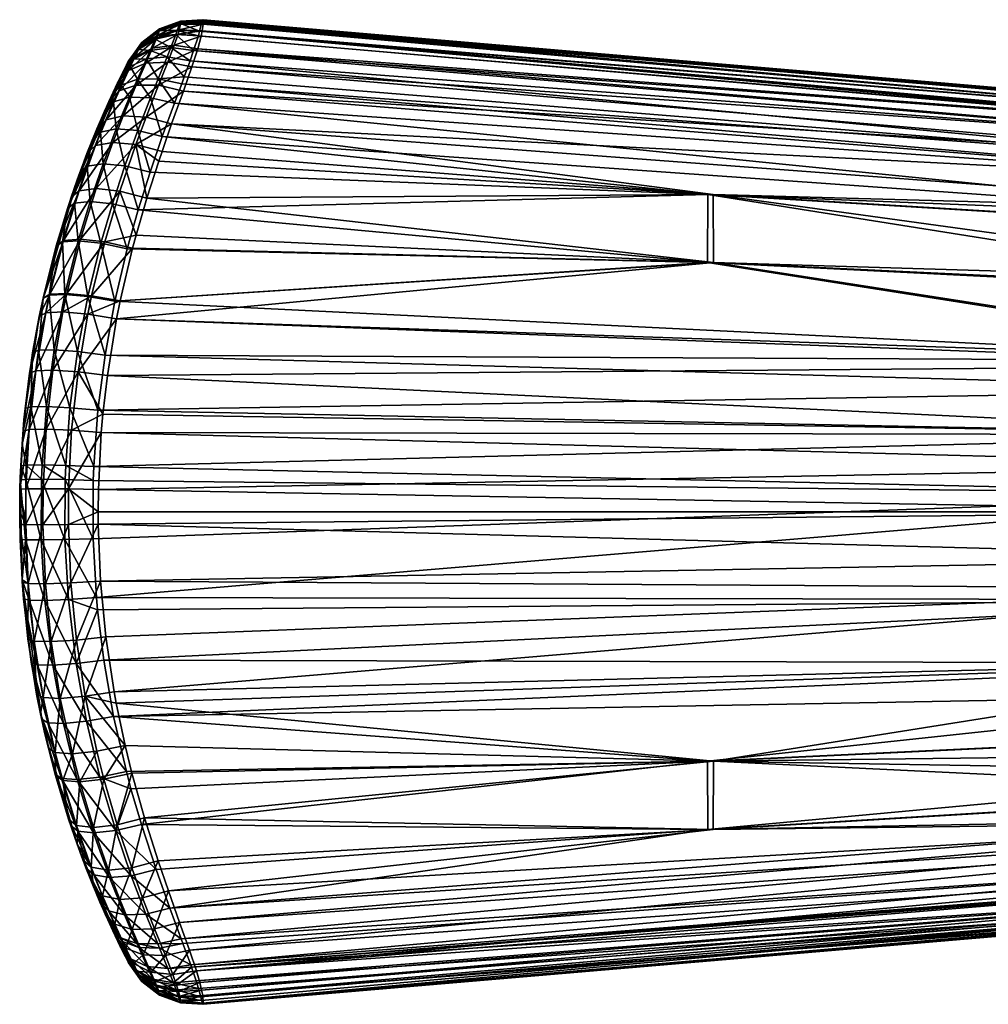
# Model space of a CAD drawing. Extents: x -40 to 134, y -24 to 24.
# Tile 1 of 256: x -40.24 to -33.37, y -3.49 to 3.49. Entities that reach past the tile are written whole.
import ezdxf

# ---------------------------------------------------------------- set-up
doc = ezdxf.new("R2010")
doc.units = 0
doc.layers.add('LAYER_01', color=7, linetype='CONTINUOUS')

msp = doc.modelspace()

# ---------------------------------------------------------------- meshes
at = {"layer": 'LAYER_01'}
mesh = msp.add_polyface(dxfattribs=at)
corners = [(-30.8362, 0, 57.8436), (-30.8366, 0.3268, 57.8333), (-39.68, 0.1586, 58.1026), (-39.6596, 0.5641, 58.0851), (-30.8372, 0.5457, 57.815), (-39.6164, 0.9674, 58.0478), (-39.6484, 0.6921, 58.0754), (-30.8399, 1.0377, 57.7388), (-39.5509, 1.3676, 57.9899), (-30.8401, 1.0705, 57.7319), (-35.3188, 1.7666, 57.7344), (-30.8539, 2.1274, 57.3362), (-39.1608, 2.7495, 57.5555), (-35.3221, 2.2493, 57.5578), (-30.8587, 2.3267, 57.199), (-39.0777, 2.9805, 57.416), (-30.863, 2.4663, 57.0776), (-39.0167, 3.1535, 57.2818), (-30.863, 2.4672, 57.0768), (-30.8675, 2.5843, 56.9482), (-38.9753, 3.2821, 57.1532), (-30.8721, 2.6772, 56.8143), (-38.9512, 3.3724, 57.0338), (-38.9435, 3.4092, 56.9713), (-30.8729, 2.6895, 56.7929), (-30.877, 2.7448, 56.6765), (-30.8825, 2.7894, 56.5177), (-30.8868, 2.8, 56.394), (-38.9375, 3.4881, 56.7018), (-38.9361, 3.4803, 56.7704), (-38.9364, 3.4627, 56.8438), (-38.9368, 3.4569, 56.8617), (-38.9455, 3.4702, 56.5305), (-38.9431, 3.4788, 56.5688), (-38.9414, 3.4839, 56.6), (-38.9402, 3.4868, 56.6264), (-38.9621, 3.4069, 56.3735), (-30.8967, 2.7448, 56.1114), (-30.9017, 2.6736, 55.9676), (-30.8923, 2.783, 56.2376), (-39.0295, 3.1977, 56.1128), (-30.9062, 2.5843, 55.8398), (-30.912, 2.428, 55.6743), (-39.0046, 3.2698, 56.1851), (-38.9713, 3.3748, 56.3197), (-35.3596, 2.2493, 55.5412), (-39.2266, 2.6598, 55.7671), (-30.9209, 2.0717, 55.4189), (-39.1405, 2.8958, 55.8909), (-30.9149, 2.3267, 55.5889), (-39.0893, 3.0336, 55.9803), (-39.0708, 3.0837, 56.0171), (-39.6818, 0, 58.1041), (-30.8366, -0.3268, 57.8333), (-39.6812, -0.0869, 58.1037), (-39.6327, 1.1118, 55.3681), (-39.5628, 1.493, 55.4255), (-30.9335, 1.0705, 55.056), (-35.3628, 1.7666, 55.3646), (-30.929, 1.5465, 55.1865), (-30.9226, 1.9799, 55.3689), (-30.8448, 1.555, 57.5986), (-30.8457, 1.634, 57.5704), (-30.851, 1.9799, 57.419), (-29.7256, 2.6093, 56.6444), (-29.7158, 2.4568, 56.9238), (-29.7068, 2.2119, 57.1818), (-29.6989, 1.8822, 57.4081), (-29.6877, 1.0176, 57.73), (-29.7646, 2.2119, 55.5257), (-29.7556, 2.4568, 55.7837), (-29.7725, 1.8822, 55.2994), (-29.7459, 2.6093, 56.0632), (-29.7357, 2.6618, 56.3538)]
mesh.append_faces([[corners[k] for k in face] for face in [(0, 1, 2, 2), (3, 2, 1, 1), (3, 1, 4, 4), (5, 6, 4, 4), (4, 7, 5, 5), (8, 5, 7, 7), (7, 9, 8, 8), (10, 8, 9, 9), (11, 12, 13, 13), (12, 11, 14, 14), (15, 14, 16, 16), (17, 15, 16, 16), (16, 18, 17, 17), (17, 18, 19, 19), (20, 19, 21, 21), (22, 20, 21, 21), (23, 22, 21, 21), (21, 24, 23, 23), (24, 25, 23, 23), (26, 27, 28, 28), (28, 29, 26, 26), (29, 30, 26, 26), (25, 26, 30, 30), (30, 31, 25, 25), (31, 23, 25, 25), (32, 33, 27, 27), (34, 35, 27, 27), (35, 28, 27, 27), (36, 37, 38, 38), (32, 39, 37, 37), (27, 39, 32, 32), (40, 41, 42, 42), (38, 41, 43, 43), (43, 44, 38, 38), (45, 46, 47, 47), (48, 49, 47, 47), (42, 49, 50, 50), (50, 51, 42, 42), (2, 52, 0, 0), (53, 0, 54, 54), (55, 56, 57, 57), (58, 59, 57, 57), (59, 58, 45, 45), (45, 60, 59, 59), (47, 60, 45, 45), (9, 61, 10, 10), (10, 61, 62, 62), (13, 10, 62, 62), (62, 63, 13, 13), (13, 63, 11, 11), (64, 25, 24, 24), (64, 24, 21, 21), (65, 19, 18, 18), (66, 14, 11, 11), (67, 63, 62, 62), (68, 9, 7, 7), (69, 49, 42, 42), (70, 41, 38, 38), (71, 60, 47, 47), (72, 37, 39, 39), (73, 27, 26, 26)]])
mesh = msp.add_polyface(dxfattribs=at)
corners = [(-39.2531, 3.0234, 57.3623), (-39.0777, 2.9805, 57.416), (-39.0167, 3.1535, 57.2818), (-39.1874, 3.1882, 57.2287), (-38.9753, 3.2821, 57.1532), (-39.1423, 3.3066, 57.1032), (-38.9512, 3.3724, 57.0338), (-39.1154, 3.3861, 56.9901), (-38.9435, 3.4092, 56.9713), (-39.1064, 3.4171, 56.9325), (-38.9368, 3.4569, 56.8617), (-39.0978, 3.4555, 56.8344), (-38.9364, 3.4627, 56.8438), (-39.0971, 3.46, 56.8188), (-38.9361, 3.4803, 56.7704), (-39.0958, 3.4732, 56.7556), (-38.9375, 3.4881, 56.7018), (-39.0964, 3.4786, 56.6976), (-38.9402, 3.4868, 56.6264), (-39.0985, 3.477, 56.6342), (-38.9414, 3.4839, 56.6), (-39.0995, 3.4746, 56.612), (-38.9431, 3.4788, 56.5688), (-39.1011, 3.4705, 56.5856), (-38.9455, 3.4702, 56.5305), (-39.1034, 3.4636, 56.5529), (-38.9621, 3.4069, 56.3735), (-39.1204, 3.4114, 56.4146), (-38.9713, 3.3748, 56.3197), (-39.13, 3.3839, 56.3654), (-39.0046, 3.2698, 56.1851), (-39.1654, 3.2904, 56.2391), (-39.0295, 3.1977, 56.1128), (-39.1919, 3.2241, 56.1694), (-39.0708, 3.0837, 56.0171), (-39.2489, 3.4171, 56.6099), (-39.2477, 3.42, 56.6294), (-39.2469, 3.4218, 56.6456), (-39.2455, 3.4232, 56.6914), (-39.2456, 3.4199, 56.7339), (-39.2476, 3.4109, 56.7817), (-39.2485, 3.4077, 56.7938), (-39.2582, 3.3788, 56.8727), (-39.5253, 1.4954, 57.9666), (-39.5509, 1.3676, 57.9899), (-35.3188, 1.7666, 57.7344), (-39.437, 1.87, 57.8828), (-39.3362, 2.2243, 57.7782), (-35.3221, 2.2493, 57.5578), (-39.4128, 1.9604, 57.8588), (-39.1608, 2.7495, 57.5555), (-39.2289, 2.5547, 57.6503), (-39.2521, 2.4861, 57.6799), (-30.8587, 2.3267, 57.199), (-30.8675, 2.5843, 56.9482), (-30.8868, 2.8, 56.394), (-30.8967, 2.7448, 56.1114), (-30.9062, 2.5843, 55.8398), (-30.9017, 2.6736, 55.9676), (-30.9209, 2.0717, 55.4189), (-39.2266, 2.6598, 55.7671), (-39.1405, 2.8958, 55.8909), (-30.9149, 2.3267, 55.5889), (-39.0893, 3.0336, 55.9803), (-30.912, 2.428, 55.6743), (-39.5628, 1.493, 55.4255), (-39.4749, 1.8646, 55.502), (-35.3628, 1.7666, 55.3646), (-39.3975, 2.1402, 55.5751), (-35.3596, 2.2493, 55.5412), (-39.3132, 2.4076, 55.6631)]
mesh.append_faces([[corners[k] for k in face] for face in [(0, 1, 2, 2), (3, 2, 4, 4), (4, 5, 3, 3), (5, 4, 6, 6), (6, 7, 5, 5), (7, 6, 8, 8), (8, 9, 7, 7), (9, 8, 10, 10), (10, 11, 9, 9), (11, 10, 12, 12), (12, 13, 11, 11), (13, 12, 14, 14), (14, 15, 13, 13), (15, 14, 16, 16), (16, 17, 15, 15), (17, 16, 18, 18), (18, 19, 17, 17), (19, 18, 20, 20), (20, 21, 19, 19), (21, 20, 22, 22), (22, 23, 21, 21), (23, 22, 24, 24), (24, 25, 23, 23), (25, 24, 26, 26), (26, 27, 25, 25), (27, 26, 28, 28), (28, 29, 27, 27), (29, 28, 30, 30), (30, 31, 29, 29), (31, 30, 32, 32), (32, 33, 31, 31), (33, 32, 34, 34), (35, 23, 25, 25), (36, 21, 23, 23), (37, 19, 21, 21), (38, 17, 19, 19), (39, 15, 17, 17), (40, 13, 15, 15), (41, 11, 13, 13), (42, 9, 11, 11), (43, 44, 45, 45), (45, 46, 43, 43), (47, 45, 48, 48), (47, 49, 45, 45), (45, 49, 46, 46), (48, 50, 51, 51), (51, 52, 48, 48), (48, 52, 47, 47), (53, 1, 50, 50), (54, 4, 2, 2), (55, 22, 20, 20), (56, 26, 24, 24), (57, 32, 30, 30), (58, 28, 26, 26), (59, 60, 61, 61), (62, 61, 63, 63), (64, 34, 32, 32), (65, 66, 67, 67), (67, 66, 68, 68), (69, 67, 68, 68), (68, 70, 69, 69), (69, 70, 60, 60)]])
mesh = msp.add_polyface(dxfattribs=at)
corners = [(-39.2521, 2.4861, 57.6799), (-39.2289, 2.5547, 57.6503), (-39.4143, 2.6045, 57.6002), (-39.1608, 2.7495, 57.5555), (-39.3419, 2.7977, 57.5035), (-39.0777, 2.9805, 57.416), (-39.2531, 3.0234, 57.3623), (-39.0167, 3.1535, 57.2818), (-39.1874, 3.1882, 57.2287), (-39.0708, 3.0837, 56.0171), (-39.2553, 3.0689, 56.0392), (-39.1919, 3.2241, 56.1694), (-39.0893, 3.0336, 55.9803), (-39.1405, 2.8958, 55.8909), (-39.3096, 2.9356, 55.95), (-39.2266, 2.6598, 55.7671), (-39.4005, 2.7035, 55.8253), (-39.3132, 2.4076, 55.6631), (-39.3965, 3.2759, 56.5212), (-39.2764, 3.3499, 56.4348), (-39.3119, 3.2695, 56.3245), (-39.3881, 3.2931, 56.5519), (-39.2669, 3.3723, 56.4759), (-39.3752, 3.3204, 56.6251), (-39.2509, 3.4122, 56.5854), (-39.3738, 3.3232, 56.6396), (-39.2489, 3.4171, 56.6099), (-39.373, 3.3249, 56.6506), (-39.2477, 3.42, 56.6294), (-39.3726, 3.3258, 56.6595), (-39.2469, 3.4218, 56.6456), (-39.372, 3.3267, 56.6839), (-39.2455, 3.4232, 56.6914), (-39.3724, 3.325, 56.7073), (-39.2456, 3.4199, 56.7339), (-39.3744, 3.3199, 56.7359), (-39.2476, 3.4109, 56.7817), (-39.3752, 3.3179, 56.7436), (-39.2485, 3.4077, 56.7938), (-39.3843, 3.2978, 56.7976), (-39.2582, 3.3788, 56.8727), (-39.3935, 3.2786, 56.834), (-39.2679, 3.3537, 56.9212), (-39.4208, 3.2223, 56.9133), (-39.2963, 3.286, 57.0203), (-39.4037, 3.0659, 56.1405), (-39.3388, 3.2099, 56.2614), (-39.1654, 3.2904, 56.2391), (-39.13, 3.3839, 56.3654), (-39.1204, 3.4114, 56.4146), (-39.1034, 3.4636, 56.5529), (-39.1011, 3.4705, 56.5856), (-39.0995, 3.4746, 56.612), (-39.0985, 3.477, 56.6342), (-39.0964, 3.4786, 56.6976), (-39.0958, 3.4732, 56.7556), (-39.0971, 3.46, 56.8188), (-39.0978, 3.4555, 56.8344), (-39.1064, 3.4171, 56.9325), (-39.1154, 3.3861, 56.9901), (-39.1423, 3.3066, 57.1032), (-39.3433, 3.1793, 57.1348), (-39.4115, 3.025, 57.2605), (-39.5036, 2.8079, 57.3959)]
mesh.append_faces([[corners[k] for k in face] for face in [(0, 1, 2, 2), (2, 1, 3, 3), (3, 4, 2, 2), (4, 3, 5, 5), (5, 6, 4, 4), (7, 8, 6, 6), (9, 10, 11, 11), (9, 12, 10, 10), (10, 12, 13, 13), (13, 14, 10, 10), (14, 13, 15, 15), (15, 16, 14, 14), (16, 15, 17, 17), (18, 19, 20, 20), (21, 22, 19, 19), (23, 24, 22, 22), (24, 23, 25, 25), (25, 26, 24, 24), (26, 25, 27, 27), (27, 28, 26, 26), (28, 27, 29, 29), (29, 30, 28, 28), (30, 29, 31, 31), (31, 32, 30, 30), (32, 31, 33, 33), (33, 34, 32, 32), (34, 33, 35, 35), (35, 36, 34, 34), (36, 35, 37, 37), (37, 38, 36, 36), (39, 40, 38, 38), (41, 42, 40, 40), (43, 44, 42, 42), (45, 10, 14, 14), (10, 45, 46, 46), (46, 11, 10, 10), (11, 46, 20, 20), (20, 47, 11, 11), (47, 20, 19, 19), (19, 48, 47, 47), (48, 19, 22, 22), (22, 49, 48, 48), (49, 22, 24, 24), (24, 50, 49, 49), (50, 24, 26, 26), (51, 26, 28, 28), (52, 28, 30, 30), (53, 30, 32, 32), (54, 32, 34, 34), (55, 34, 36, 36), (56, 36, 38, 38), (57, 38, 40, 40), (58, 40, 42, 42), (42, 59, 58, 58), (59, 42, 44, 44), (44, 60, 59, 59), (60, 44, 61, 61), (61, 8, 60, 60), (8, 61, 62, 62), (62, 6, 8, 8), (63, 4, 6, 6)]])
mesh = msp.add_polyface(dxfattribs=at)
corners = [(-39.8428, 2.3178, 56.7169), (-39.4797, 3.168, 56.7371), (-39.4726, 3.182, 56.7146), (-39.4659, 3.1952, 56.6855), (-39.4649, 3.1971, 56.6781), (-39.4647, 3.1975, 56.6756), (-39.4648, 3.1973, 56.6738), (-39.4649, 3.197, 56.6721), (-39.4654, 3.1962, 56.6687), (-39.5433, 3.0396, 56.8712), (-39.5026, 3.1225, 56.7936), (-39.6048, 2.9086, 56.966), (-39.5337, 2.9851, 57.1228), (-39.4666, 3.1278, 57.011), (-39.4208, 3.2223, 56.9133), (-39.3935, 3.2786, 56.834), (-39.3843, 3.2978, 56.7976), (-39.3752, 3.3179, 56.7436), (-39.4663, 3.1943, 56.6882), (-39.3744, 3.3199, 56.7359), (-39.3724, 3.325, 56.7073), (-39.372, 3.3267, 56.6839), (-39.3726, 3.3258, 56.6595), (-39.4647, 3.1974, 56.6747), (-39.373, 3.3249, 56.6506), (-39.3738, 3.3232, 56.6396), (-39.3752, 3.3204, 56.6251), (-39.3881, 3.2931, 56.5519), (-39.4731, 3.1812, 56.6356), (-39.3965, 3.2759, 56.5212), (-39.4793, 3.169, 56.6166), (-39.4294, 3.2091, 56.4328), (-39.5063, 3.1152, 56.5531), (-39.4551, 3.1567, 56.3793), (-39.5286, 3.0698, 56.5108), (-39.5179, 3.0249, 56.273), (-39.5855, 2.9505, 56.4219), (-39.5725, 2.9056, 56.1965), (-39.636, 2.8392, 56.3553), (-39.4593, 2.939, 56.056), (-39.4037, 3.0659, 56.1405), (-39.3388, 3.2099, 56.2614), (-39.3119, 3.2695, 56.3245), (-39.2764, 3.3499, 56.4348), (-39.2669, 3.3723, 56.4759), (-39.2485, 3.4077, 56.7938), (-39.2582, 3.3788, 56.8727), (-39.2679, 3.3537, 56.9212), (-39.2963, 3.286, 57.0203), (-39.3433, 3.1793, 57.1348), (-39.4115, 3.025, 57.2605), (-39.6249, 2.7788, 57.2467), (-39.5036, 2.8079, 57.3959), (-39.3096, 2.9356, 55.95), (-39.2531, 3.0234, 57.3623)]
mesh.append_faces([[corners[k] for k in face] for face in [(0, 1, 2, 2), (0, 3, 4, 4), (0, 4, 5, 5), (0, 6, 7, 7), (0, 7, 8, 8), (0, 9, 10, 10), (11, 12, 13, 13), (13, 9, 11, 11), (9, 13, 14, 14), (14, 10, 9, 9), (10, 14, 15, 15), (15, 1, 10, 10), (1, 15, 16, 16), (16, 2, 1, 1), (2, 16, 17, 17), (17, 18, 2, 2), (18, 17, 19, 19), (19, 3, 18, 18), (3, 19, 20, 20), (20, 4, 3, 3), (4, 20, 21, 21), (21, 5, 4, 4), (5, 21, 22, 22), (22, 23, 5, 5), (23, 22, 24, 24), (24, 6, 23, 23), (6, 24, 25, 25), (25, 7, 6, 6), (7, 25, 26, 26), (26, 8, 7, 7), (8, 26, 27, 27), (27, 28, 8, 8), (28, 27, 29, 29), (29, 30, 28, 28), (30, 29, 31, 31), (31, 32, 30, 30), (32, 31, 33, 33), (33, 34, 32, 32), (34, 33, 35, 35), (35, 36, 34, 34), (36, 35, 37, 37), (37, 38, 36, 36), (39, 37, 35, 35), (35, 40, 39, 39), (40, 35, 33, 33), (33, 41, 40, 40), (41, 33, 31, 31), (31, 42, 41, 41), (42, 31, 29, 29), (43, 29, 27, 27), (44, 27, 26, 26), (45, 17, 16, 16), (46, 16, 15, 15), (47, 15, 14, 14), (48, 14, 13, 13), (13, 49, 48, 48), (49, 13, 12, 12), (12, 50, 49, 49), (50, 12, 51, 51), (51, 52, 50, 50), (53, 39, 40, 40), (54, 50, 52, 52)]])
mesh = msp.add_polyface(dxfattribs=at)
corners = [(-39.8428, 2.3178, 56.7169), (-39.8118, 2.4044, 56.169), (-39.83, 2.3539, 56.1523), (-39.5026, 3.1225, 56.7936), (-39.4797, 3.168, 56.7371), (-39.4726, 3.182, 56.7146), (-39.4663, 3.1943, 56.6882), (-39.4659, 3.1952, 56.6855), (-39.4647, 3.1975, 56.6756), (-39.4647, 3.1974, 56.6747), (-39.4648, 3.1973, 56.6738), (-39.5855, 2.9505, 56.4219), (-39.636, 2.8392, 56.3553), (-39.7228, 2.6348, 56.2565), (-39.4793, 3.169, 56.6166), (-39.5063, 3.1152, 56.5531), (-39.5286, 3.0698, 56.5108), (-39.4654, 3.1962, 56.6687), (-39.4731, 3.1812, 56.6356), (-39.6901, 2.7141, 57.0753), (-39.6048, 2.9086, 56.966), (-39.5433, 3.0396, 56.8712), (-39.9787, 1.8864, 57.3589), (-39.8727, 2.2308, 57.2648), (-39.7606, 2.5399, 57.154), (-39.4128, 1.9604, 57.8588), (-39.3362, 2.2243, 57.7782), (-39.5281, 2.273, 57.7314), (-39.4143, 2.6045, 57.6002), (-39.2521, 2.4861, 57.6799), (-39.8169, 2.2765, 57.4551), (-39.6994, 2.5965, 57.334), (-39.6249, 2.7788, 57.2467), (-39.5337, 2.9851, 57.1228), (-39.5725, 2.9056, 56.1965), (-39.6648, 2.6902, 56.0859), (-39.7583, 2.4506, 55.9897), (-39.8992, 2.1502, 56.0919), (-39.8494, 2.1887, 55.9063), (-39.3132, 2.4076, 55.6631), (-39.492, 2.4523, 55.7195), (-39.4005, 2.7035, 55.8253), (-39.3975, 2.1402, 55.5751), (-39.5809, 2.1834, 55.6296), (-39.7384, 2.2003, 55.7451), (-39.6469, 2.4673, 55.8332), (-39.5528, 2.7141, 55.936), (-39.4593, 2.939, 56.056), (-39.5036, 2.8079, 57.3959), (-39.5786, 2.6191, 57.4898), (-39.6963, 2.2912, 57.6184), (-39.9272, 1.9229, 57.5564), (-39.8066, 1.9326, 57.7247), (-39.3096, 2.9356, 55.95), (-39.3419, 2.7977, 57.5035)]
mesh.append_faces([[corners[k] for k in face] for face in [(0, 1, 2, 2), (3, 4, 0, 0), (5, 6, 0, 0), (6, 7, 0, 0), (8, 9, 0, 0), (9, 10, 0, 0), (11, 12, 0, 0), (12, 13, 0, 0), (13, 1, 0, 0), (14, 15, 0, 0), (15, 16, 0, 0), (16, 11, 0, 0), (17, 18, 0, 0), (18, 14, 0, 0), (0, 19, 20, 20), (20, 21, 0, 0), (22, 23, 2, 2), (2, 23, 0, 0), (0, 23, 24, 24), (0, 24, 19, 19), (25, 26, 27, 27), (28, 27, 26, 26), (26, 29, 28, 28), (23, 30, 31, 31), (31, 24, 23, 23), (24, 31, 32, 32), (32, 19, 24, 24), (19, 32, 33, 33), (33, 20, 19, 19), (12, 34, 35, 35), (35, 13, 12, 12), (13, 35, 36, 36), (37, 2, 36, 36), (2, 1, 36, 36), (36, 1, 13, 13), (36, 38, 37, 37), (39, 40, 41, 41), (40, 39, 42, 42), (42, 43, 40, 40), (44, 38, 36, 36), (36, 45, 44, 44), (45, 36, 35, 35), (35, 46, 45, 45), (46, 35, 34, 34), (34, 47, 46, 46), (48, 32, 31, 31), (31, 49, 48, 48), (49, 31, 30, 30), (30, 50, 49, 49), (51, 52, 50, 50), (43, 44, 45, 45), (45, 40, 43, 43), (40, 45, 46, 46), (46, 41, 40, 40), (41, 46, 47, 47), (47, 53, 41, 41), (54, 48, 49, 49), (49, 28, 54, 54), (28, 49, 50, 50), (50, 27, 28, 28), (27, 50, 52, 52)]])
mesh = msp.add_polyface(dxfattribs=at)
corners = [(-40.0722, 1.5132, 56.6961), (-39.83, 2.3539, 56.1523), (-39.8992, 2.1502, 56.0919), (-39.9801, 1.8812, 56.0263), (-40.0724, 1.512, 55.9563), (-40.0991, 1.3861, 57.4575), (-40.1461, 1.1286, 55.9031), (-40.0719, 1.5143, 57.4359), (-39.9787, 1.8864, 57.3589), (-39.5509, 1.3676, 57.9899), (-39.7551, 1.4019, 57.9496), (-39.8242, 0.9924, 58.0095), (-39.5253, 1.4954, 57.9666), (-39.728, 1.5324, 57.9256), (-39.437, 1.87, 57.8828), (-39.6348, 1.9141, 57.8391), (-39.4128, 1.9604, 57.8588), (-39.5281, 2.273, 57.7314), (-40.1684, 0.9824, 57.5115), (-40.1235, 1.0005, 57.7188), (-40.0518, 1.4119, 57.6615), (-40.0237, 1.5427, 57.6385), (-39.9272, 1.9229, 57.5564), (-39.8169, 2.2765, 57.4551), (-39.8727, 2.2308, 57.2648), (-39.8494, 2.1887, 55.9063), (-39.9333, 1.9133, 55.8359), (-40.0285, 1.5367, 55.7614), (-40.1044, 1.1466, 55.7051), (-39.5809, 2.1834, 55.6296), (-39.3975, 2.1402, 55.5751), (-39.4749, 1.8646, 55.502), (-39.6623, 1.9043, 55.5548), (-39.5628, 1.493, 55.4255), (-39.7547, 1.5265, 55.4762), (-39.6327, 1.1118, 55.3681), (-39.8282, 1.1376, 55.4172), (-39.9932, 1.1498, 55.5351), (-39.9175, 1.5418, 55.5936), (-39.8223, 1.9213, 55.6713), (-39.7384, 2.2003, 55.7451), (-39.6963, 2.2912, 57.6184), (-39.8066, 1.9326, 57.7247), (-40.0237, 1.5427, 57.6385), (-39.903, 1.549, 57.8104), (-40.0518, 1.4119, 57.6615), (-39.931, 1.4174, 57.8343), (-40.1235, 1.0005, 57.7188), (-40.0025, 1.004, 57.8938), (-39.931, 1.4174, 57.8343), (-40.0025, 1.004, 57.8938)]
mesh.append_faces([[corners[k] for k in face] for face in [(0, 1, 2, 2), (0, 2, 3, 3), (3, 4, 0, 0), (0, 4, 5, 5), (5, 4, 6, 6), (5, 7, 0, 0), (0, 7, 8, 8), (1, 0, 8, 8), (9, 10, 11, 11), (10, 9, 12, 12), (12, 13, 10, 10), (13, 12, 14, 14), (14, 15, 13, 13), (15, 14, 16, 16), (17, 15, 16, 16), (18, 19, 20, 20), (20, 5, 18, 18), (5, 20, 21, 21), (21, 7, 5, 5), (7, 21, 22, 22), (22, 8, 7, 7), (8, 22, 23, 23), (23, 24, 8, 8), (2, 25, 26, 26), (26, 3, 2, 2), (3, 26, 27, 27), (27, 4, 3, 3), (4, 27, 28, 28), (28, 6, 4, 4), (29, 30, 31, 31), (31, 32, 29, 29), (32, 31, 33, 33), (33, 34, 32, 32), (34, 33, 35, 35), (35, 36, 34, 34), (37, 28, 27, 27), (27, 38, 37, 37), (38, 27, 26, 26), (26, 39, 38, 38), (39, 26, 25, 25), (25, 40, 39, 39), (41, 23, 22, 22), (42, 22, 43, 43), (43, 44, 42, 42), (44, 43, 45, 45), (45, 46, 44, 44), (46, 45, 47, 47), (47, 48, 46, 46), (36, 37, 38, 38), (38, 34, 36, 36), (34, 38, 39, 39), (39, 32, 34, 34), (32, 39, 40, 40), (40, 29, 32, 32), (42, 15, 17, 17), (15, 42, 44, 44), (44, 13, 15, 15), (13, 44, 49, 49), (49, 10, 13, 13), (10, 49, 50, 50), (50, 11, 10, 10)]])
mesh = msp.add_polyface(dxfattribs=at)
corners = [(-39.4473, -2.578, 55.7693), (-39.2708, -2.5334, 55.712), (-39.1731, -2.8077, 55.841), (-39.344, -2.8494, 55.8999), (-39.0928, -3.0243, 55.9737), (-39.259, -3.0599, 56.0327), (-39.0806, -3.0572, 55.9973), (-39.246, -3.0915, 56.0561), (-39.0251, -3.2101, 56.1244), (-39.1872, -3.2356, 56.1807), (-39.0195, -3.2262, 56.1401), (-39.1474, -3.3369, 56.2963), (-39.1529, -3.2779, 57.137), (-38.9849, -3.2504, 57.1882), (-39.033, -3.1062, 57.322), (-39.2051, -3.1436, 57.2684), (-39.1039, -2.9079, 57.4638), (-39.2811, -2.953, 57.4105), (-39.1837, -2.685, 57.5889), (-39.3663, -2.7339, 57.5374), (-39.2567, -2.4722, 57.6857), (-39.404, -3.2567, 56.868), (-39.2789, -3.3268, 56.9647), (-39.3074, -3.2606, 57.0508), (-39.4505, -3.166, 56.3881), (-39.3341, -3.2204, 56.2717), (-39.2937, -3.3101, 56.3751), (-39.3617, -3.138, 57.1719), (-39.3942, -3.0871, 56.1564), (-39.4074, -3.0574, 56.1344), (-39.4946, -2.8559, 56.008), (-35.3221, -2.2493, 57.5578), (-39.4814, -1.8399, 55.4963), (-39.5717, -1.4504, 55.4181), (-35.3628, -1.7666, 55.3646), (-30.8372, 0.5457, 57.815), (-39.6484, 0.6921, 58.0754), (-39.6596, 0.5641, 58.0851), (-30.9374, 0.1268, 54.9459), (-39.7169, -0.1909, 55.3016), (-39.716, 0.2238, 55.3023), (-39.7123, 0.3215, 55.3052), (-30.9364, 0.5457, 54.9729), (-39.683, 0.7213, 55.3281), (-30.9349, 0.8656, 55.0167), (-39.6327, 1.1118, 55.3681), (-30.9335, 1.0705, 55.056), (-39.6938, -0.6052, 55.3196), (-30.9362, -0.6218, 54.9815), (-39.6859, -0.6926, 55.3259), (-39.6422, -1.0495, 55.3605), (-30.9335, -1.0705, 55.056), (-35.3596, -2.2493, 55.5412), (-39.3752, -2.2139, 55.5974), (-39.4488, -1.9618, 55.526), (-30.9162, -2.2777, 55.5519), (-30.9107, -2.4672, 55.7111), (-30.8966, -2.7462, 56.1151), (-38.9706, -3.3771, 56.3233), (-38.9877, -3.3213, 56.2454), (-30.9015, -2.6772, 55.9736), (-30.8721, -2.6772, 56.8143), (-38.9604, -3.3352, 57.0873), (-38.9479, -3.3875, 57.0096), (-30.8647, -2.5141, 57.029), (-30.8587, -2.3267, 57.199), (-30.8555, -2.1968, 57.2922), (-39.3531, -2.1684, 57.7967), (-35.3188, -1.7666, 57.7344), (-39.4422, -1.8501, 57.8879), (-39.5535, -1.3543, 57.9922), (-39.49, -1.6553, 57.9338), (-30.8362, 0, 57.8436), (-39.6818, 0, 58.1041), (-39.6812, -0.0869, 58.1037), (-30.8372, -0.5457, 57.815), (-39.627, -0.8853, 58.0571), (-39.5683, -1.2739, 58.0055), (-35.3628, 1.7666, 55.3646), (-39.5628, 1.493, 55.4255)]
mesh.append_faces([[corners[k] for k in face] for face in [(0, 1, 2, 2), (3, 2, 4, 4), (4, 5, 3, 3), (5, 4, 6, 6), (6, 7, 5, 5), (7, 6, 8, 8), (8, 9, 7, 7), (9, 8, 10, 10), (11, 9, 10, 10), (12, 13, 14, 14), (14, 15, 12, 12), (15, 14, 16, 16), (16, 17, 15, 15), (17, 16, 18, 18), (18, 19, 17, 17), (19, 18, 20, 20), (21, 22, 23, 23), (24, 25, 26, 26), (27, 15, 17, 17), (15, 27, 23, 23), (23, 12, 15, 15), (11, 26, 25, 25), (9, 25, 28, 28), (28, 7, 9, 9), (29, 5, 7, 7), (30, 3, 5, 5), (31, 20, 18, 18), (32, 33, 34, 34), (35, 36, 37, 37), (38, 39, 40, 40), (40, 41, 38, 38), (42, 38, 41, 41), (41, 43, 42, 42), (44, 42, 43, 43), (44, 43, 45, 45), (46, 44, 45, 45), (47, 39, 38, 38), (48, 49, 47, 47), (50, 49, 48, 48), (51, 33, 50, 50), (2, 1, 52, 52), (52, 1, 53, 53), (53, 34, 52, 52), (53, 54, 34, 34), (34, 54, 32, 32), (55, 4, 2, 2), (56, 6, 4, 4), (57, 58, 59, 59), (60, 59, 10, 10), (61, 62, 63, 63), (13, 64, 14, 14), (65, 16, 14, 14), (66, 18, 16, 16), (67, 20, 31, 31), (31, 68, 67, 67), (68, 69, 67, 67), (68, 70, 71, 71), (71, 69, 68, 68), (72, 73, 74, 74), (75, 76, 77, 77), (78, 46, 79, 79)]])
mesh = msp.add_polyface(dxfattribs=at)
corners = [(-40.2377, 0, 57.5644), (-40.2358, 0.1611, 57.5629), (-40.2334, 0.2439, 56.7037), (-40.2141, 0.5732, 57.5465), (-40.1684, 0.9824, 57.5115), (-40.0991, 1.3861, 57.4575), (-40.2071, 0.6531, 56.7062), (-40.2212, 0.4797, 55.8506), (-40.23, 0.3267, 55.8444), (-40.234, 0.2274, 55.8417), (-40.235, -0.194, 55.841), (-40.1461, 1.1286, 55.9031), (-40.1992, 0.733, 55.8658), (-39.8698, 0.5789, 58.048), (-39.6596, 0.5641, 58.0851), (-39.6484, 0.6921, 58.0754), (-39.8242, 0.9924, 58.0095), (-39.6164, 0.9674, 58.0478), (-39.5509, 1.3676, 57.9899), (-40.1944, -0.0899, 57.7742), (-40.1931, 0.1641, 57.7732), (-40.1707, 0.5838, 57.7557), (-40.1235, 1.0005, 57.7188), (-40.1044, 1.1466, 55.7051), (-40.159, 0.7446, 55.6657), (-40.1948, 0.2311, 55.6402), (-40.1908, 0.332, 55.6431), (-39.8282, 1.1376, 55.4172), (-39.6327, 1.1118, 55.3681), (-39.683, 0.7213, 55.3281), (-39.8811, 0.7383, 55.3761), (-39.7123, 0.3215, 55.3052), (-39.9117, 0.3292, 55.3525), (-39.716, 0.2238, 55.3023), (-39.9157, 0.2291, 55.3495), (-40.0833, 0.2317, 55.4679), (-40.0793, 0.3329, 55.4709), (-40.0477, 0.7465, 55.4943), (-39.9932, 1.1498, 55.5351), (-40.0025, 1.004, 57.8938), (-40.1235, 1.0005, 57.7188), (-40.1707, 0.5838, 57.7557), (-40.0496, 0.5858, 57.9322), (-40.1931, 0.1641, 57.7732), (-40.0719, 0.1647, 57.9502), (-40.1944, -0.0899, 57.7742), (-39.6818, 0, 58.1041), (-39.68, 0.1586, 58.1026), (-39.8914, 0.1627, 58.0661), (-40.0733, -0.0902, 57.9513), (-39.8927, -0.0892, 58.0672), (-39.8914, 0.1627, 58.0661), (-40.0025, 1.004, 57.8938), (-40.0496, 0.5858, 57.9322), (-40.0719, 0.1647, 57.9502), (-40.0733, -0.0902, 57.9513)]
mesh.append_faces([[corners[k] for k in face] for face in [(0, 1, 2, 2), (2, 1, 3, 3), (4, 5, 6, 6), (6, 3, 4, 4), (7, 3, 6, 6), (3, 7, 8, 8), (8, 2, 3, 3), (2, 8, 9, 9), (2, 9, 10, 10), (6, 5, 11, 11), (11, 12, 6, 6), (6, 12, 7, 7), (13, 14, 15, 15), (16, 13, 15, 15), (15, 17, 16, 16), (16, 17, 18, 18), (19, 20, 1, 1), (1, 20, 21, 21), (21, 3, 1, 1), (3, 21, 22, 22), (22, 4, 3, 3), (11, 23, 24, 24), (25, 9, 8, 8), (8, 26, 25, 25), (26, 8, 7, 7), (24, 26, 7, 7), (7, 12, 24, 24), (24, 12, 11, 11), (27, 28, 29, 29), (29, 30, 27, 27), (30, 29, 31, 31), (31, 32, 30, 30), (32, 31, 33, 33), (33, 34, 32, 32), (35, 25, 26, 26), (26, 36, 35, 35), (36, 26, 24, 24), (24, 37, 36, 36), (37, 24, 23, 23), (23, 38, 37, 37), (39, 40, 41, 41), (41, 42, 39, 39), (42, 41, 43, 43), (43, 44, 42, 42), (44, 43, 45, 45), (46, 47, 48, 48), (48, 47, 14, 14), (49, 50, 51, 51), (34, 35, 36, 36), (36, 32, 34, 34), (32, 36, 37, 37), (37, 30, 32, 32), (30, 37, 38, 38), (38, 27, 30, 30), (16, 52, 53, 53), (53, 13, 16, 16), (13, 53, 54, 54), (14, 13, 48, 48), (54, 51, 13, 13), (51, 54, 49, 49), (45, 55, 44, 44)]])
mesh = msp.add_polyface(dxfattribs=at)
corners = [(-40.235, -0.194, 55.841), (-40.2212, -0.4799, 55.8506), (-40.2334, 0.2439, 56.7037), (-40.2377, 0, 57.5644), (-40.2206, -0.4887, 56.7007), (-40.2106, -0.6151, 55.8579), (-40.1797, -0.8992, 57.5202), (-40.0817, -1.4693, 55.9495), (-40.1561, -1.0655, 55.896), (-40.2199, -0.4976, 57.5509), (-40.2212, -0.4798, 57.5518), (-40.2371, -0.0883, 57.5639), (-40.1944, -0.0899, 57.7742), (-40.2358, 0.1611, 57.5629), (-40.234, 0.2274, 55.8417), (-40.1948, 0.2311, 55.6402), (-40.1959, -0.1971, 55.6395), (-39.9157, 0.2291, 55.3495), (-39.716, 0.2238, 55.3023), (-39.7169, -0.1909, 55.3016), (-39.9167, -0.1955, 55.3488), (-39.6938, -0.6052, 55.3196), (-39.8924, -0.6196, 55.3674), (-39.6859, -0.6926, 55.3259), (-39.8382, -1.0739, 55.4094), (-39.6422, -1.0495, 55.3605), (-40.1147, -1.0825, 55.6976), (-40.1708, -0.6249, 55.6574), (-40.1767, -0.5068, 57.7604), (-40.0556, -0.5086, 57.937), (-40.0733, -0.0902, 57.9513), (-40.1351, -0.9158, 57.7279), (-40.0141, -0.9189, 57.9033), (-40.0035, -1.0855, 55.5273), (-40.0594, -0.6264, 55.4856), (-40.0844, -0.1976, 55.4671), (-40.0833, 0.2317, 55.4679), (-40.1767, -0.5068, 57.7604), (-40.1174, -1.2919, 57.472), (-40.0708, -1.3158, 57.6768), (-39.7734, -1.3061, 57.9657), (-39.5683, -1.2739, 58.0055), (-39.627, -0.8853, 58.0571), (-39.8355, -0.9082, 58.019), (-39.6651, -0.4897, 58.0898), (-39.8756, -0.5025, 58.0529), (-39.6812, -0.0869, 58.1037), (-39.8927, -0.0892, 58.0672), (-39.6818, 0, 58.1041), (-39.8914, 0.1627, 58.0661), (-39.8927, -0.0892, 58.0672), (-40.0733, -0.0902, 57.9513), (-40.0556, -0.5086, 57.937), (-39.8756, -0.5025, 58.0529), (-40.0141, -0.9189, 57.9033), (-39.8355, -0.9082, 58.019), (-40.1944, -0.0899, 57.7742)]
mesh.append_faces([[corners[k] for k in face] for face in [(0, 1, 2, 2), (2, 1, 3, 3), (4, 1, 5, 5), (6, 4, 7, 7), (8, 7, 4, 4), (4, 5, 8, 8), (6, 9, 4, 4), (4, 9, 10, 10), (10, 1, 4, 4), (1, 10, 11, 11), (11, 3, 1, 1), (3, 11, 12, 12), (13, 3, 12, 12), (14, 15, 16, 16), (17, 18, 19, 19), (19, 20, 17, 17), (20, 19, 21, 21), (21, 22, 20, 20), (22, 21, 23, 23), (24, 22, 23, 23), (23, 25, 24, 24), (26, 8, 5, 5), (5, 27, 26, 26), (27, 5, 1, 1), (16, 27, 1, 1), (1, 0, 16, 16), (16, 0, 14, 14), (28, 29, 30, 30), (29, 28, 31, 31), (31, 32, 29, 29), (33, 26, 27, 27), (27, 34, 33, 33), (34, 27, 16, 16), (16, 35, 34, 34), (35, 16, 15, 15), (15, 36, 35, 35), (10, 9, 37, 37), (37, 9, 6, 6), (6, 31, 37, 37), (31, 6, 38, 38), (38, 39, 31, 31), (40, 41, 42, 42), (42, 43, 40, 40), (43, 42, 44, 44), (44, 45, 43, 43), (45, 44, 46, 46), (46, 47, 45, 45), (47, 46, 48, 48), (49, 47, 48, 48), (50, 51, 52, 52), (52, 53, 50, 50), (53, 52, 54, 54), (54, 55, 53, 53), (24, 33, 34, 34), (34, 22, 24, 24), (22, 34, 35, 35), (35, 20, 22, 22), (20, 35, 36, 36), (36, 17, 20, 20), (30, 56, 28, 28), (37, 12, 11, 11), (11, 10, 37, 37)]])
mesh = msp.add_polyface(dxfattribs=at)
corners = [(-35.3188, -1.7666, 57.7344), (-30.8448, -1.555, 57.5986), (-30.84, -1.0551, 57.7352), (-39.6938, -0.6052, 55.3196), (-30.9374, 0.1268, 54.9459), (-30.9362, -0.6218, 54.9815), (-39.6422, -1.0495, 55.3605), (-30.9335, -1.0705, 55.056), (-39.5717, -1.4504, 55.4181), (-30.9317, -1.2914, 55.1092), (-35.3628, -1.7666, 55.3646), (-30.9189, -2.164, 55.4745), (-39.1731, -2.8077, 55.841), (-35.3596, -2.2493, 55.5412), (-30.9162, -2.2777, 55.5519), (-39.0928, -3.0243, 55.9737), (-30.9107, -2.4672, 55.7111), (-39.0251, -3.2101, 56.1244), (-39.0806, -3.0572, 55.9973), (-30.9067, -2.573, 55.8258), (-39.0195, -3.2262, 56.1401), (-38.9545, -3.4356, 56.4316), (-38.9706, -3.3771, 56.3233), (-30.8966, -2.7462, 56.1151), (-38.9877, -3.3213, 56.2454), (-30.9015, -2.6772, 55.9736), (-30.906, -2.588, 55.8444), (-38.9404, -3.4273, 56.935), (-38.9361, -3.4795, 56.7749), (-30.8842, -2.7962, 56.4679), (-38.938, -3.4887, 56.6849), (-30.8868, -2.8, 56.394), (-30.8918, -2.786, 56.252), (-38.9403, -3.4867, 56.6254), (-38.9428, -3.4799, 56.5747), (-38.948, -3.4608, 56.4981), (-30.8819, -2.786, 56.536), (-30.8749, -2.7198, 56.7342), (-38.9479, -3.3875, 57.0096), (-30.8721, -2.6772, 56.8143), (-38.9849, -3.2504, 57.1882), (-38.9604, -3.3352, 57.0873), (-30.8675, -2.5843, 56.9482), (-30.8647, -2.5141, 57.029), (-39.033, -3.1062, 57.322), (-30.8587, -2.3267, 57.199), (-39.1039, -2.9079, 57.4638), (-30.8555, -2.1968, 57.2922), (-30.8372, -0.5457, 57.815), (-39.5683, -1.2739, 58.0055), (-39.5535, -1.3543, 57.9922), (-39.6812, -0.0869, 58.1037), (-39.6651, -0.4897, 58.0898), (-30.8366, -0.3268, 57.8333), (-39.627, -0.8853, 58.0571), (-30.9289, -1.555, 55.1894), (-30.925, -1.8388, 55.3009), (-30.9226, -1.9799, 55.3689), (-35.3221, -2.2493, 57.5578), (-39.1837, -2.685, 57.5889), (-30.851, -1.9799, 57.419), (-30.8468, -1.7122, 57.5405), (-29.6925, -1.4782, 57.5928), (-29.6989, -1.8822, 57.4081), (-29.7068, -2.2119, 57.1818), (-29.7158, -2.4568, 56.9238), (-29.7306, -2.6485, 56.4998), (-29.7357, -2.6618, 56.3538), (-29.7556, -2.4568, 55.7837), (-29.7459, -2.6093, 56.0632), (-29.7646, -2.2119, 55.5257), (-29.7725, -1.8822, 55.2994), (-29.779, -1.4782, 55.1147), (-29.7868, -0.5188, 54.8921), (-29.7878, 0, 54.8627)]
mesh.append_faces([[corners[k] for k in face] for face in [(0, 1, 2, 2), (3, 4, 5, 5), (6, 5, 7, 7), (8, 7, 9, 9), (10, 8, 9, 9), (11, 12, 13, 13), (12, 11, 14, 14), (15, 14, 16, 16), (17, 18, 16, 16), (17, 16, 19, 19), (20, 17, 19, 19), (21, 22, 23, 23), (24, 25, 23, 23), (20, 26, 25, 25), (19, 26, 20, 20), (27, 28, 29, 29), (30, 31, 29, 29), (32, 31, 33, 33), (33, 34, 32, 32), (23, 32, 34, 34), (34, 35, 23, 23), (35, 21, 23, 23), (29, 36, 27, 27), (36, 37, 27, 27), (38, 27, 37, 37), (37, 39, 38, 38), (40, 41, 39, 39), (39, 42, 40, 40), (42, 43, 40, 40), (44, 43, 45, 45), (46, 45, 47, 47), (2, 48, 49, 49), (49, 50, 2, 2), (2, 50, 0, 0), (51, 52, 53, 53), (48, 53, 52, 52), (52, 54, 48, 48), (9, 55, 10, 10), (10, 55, 56, 56), (13, 10, 56, 56), (56, 57, 13, 13), (13, 57, 11, 11), (58, 59, 47, 47), (47, 60, 58, 58), (0, 58, 60, 60), (60, 61, 0, 0), (61, 1, 0, 0), (62, 1, 61, 61), (63, 60, 47, 47), (64, 45, 43, 43), (65, 42, 39, 39), (66, 36, 29, 29), (67, 31, 32, 32), (68, 19, 16, 16), (69, 23, 25, 25), (68, 26, 19, 19), (70, 14, 11, 11), (71, 57, 56, 56), (72, 55, 9, 9), (7, 5, 73, 73), (74, 73, 5, 5)]])
mesh = msp.add_polyface(dxfattribs=at)
corners = [(-40.0817, -1.4693, 55.9495), (-40.1174, -1.2919, 57.472), (-40.1797, -0.8992, 57.5202), (-40.0589, -1.5717, 56.6775), (-39.9869, -1.8569, 56.0211), (-39.876, -2.221, 56.1117), (-39.8298, -2.3546, 56.1525), (-40.0899, -1.4306, 57.4503), (-40.0346, -1.6738, 57.4056), (-39.8905, -2.1771, 57.2812), (-39.9841, -1.8668, 57.3636), (-39.8382, -1.0739, 55.4094), (-39.6422, -1.0495, 55.3605), (-39.5717, -1.4504, 55.4181), (-39.764, -1.4831, 55.4686), (-39.4814, -1.8399, 55.4963), (-39.6691, -1.8793, 55.5488), (-39.4488, -1.9618, 55.526), (-39.5573, -2.2577, 55.6525), (-39.9402, -1.8885, 55.8303), (-39.8252, -2.2615, 55.9276), (-40.0381, -1.4932, 55.7542), (-40.1561, -1.0655, 55.896), (-40.1147, -1.0825, 55.6976), (-39.5461, -2.2165, 57.7504), (-39.3531, -2.1684, 57.7967), (-39.4422, -1.8501, 57.8879), (-39.6402, -1.8939, 57.8444), (-39.49, -1.6553, 57.9338), (-39.8354, -2.2212, 57.4728), (-39.9328, -1.9029, 57.5613), (-39.9851, -1.7055, 57.6062), (-39.5535, -1.3543, 57.9922), (-39.7734, -1.3061, 57.9657), (-39.6907, -1.6955, 57.8917), (-40.0141, -0.9189, 57.9033), (-40.1351, -0.9158, 57.7279), (-40.0708, -1.3158, 57.6768), (-39.95, -1.3208, 57.8503), (-39.8645, -1.7131, 57.7768), (-39.8122, -1.9124, 57.7299), (-39.7149, -2.235, 57.637), (-39.8293, -1.8963, 55.6655), (-39.9271, -1.498, 55.5861), (-40.0035, -1.0855, 55.5273), (-39.5683, -1.2739, 58.0055), (-39.8355, -0.9082, 58.019), (-40.0141, -0.9189, 57.9033), (-39.7734, -1.3061, 57.9657)]
mesh.append_faces([[corners[k] for k in face] for face in [(0, 1, 2, 2), (3, 0, 4, 4), (4, 5, 3, 3), (5, 6, 3, 3), (0, 7, 1, 1), (7, 0, 3, 3), (3, 8, 7, 7), (3, 6, 9, 9), (9, 10, 3, 3), (10, 8, 3, 3), (11, 12, 13, 13), (13, 14, 11, 11), (14, 13, 15, 15), (15, 16, 14, 14), (16, 15, 17, 17), (18, 16, 17, 17), (4, 19, 20, 20), (19, 4, 0, 0), (0, 21, 19, 19), (21, 0, 22, 22), (22, 23, 21, 21), (20, 5, 4, 4), (24, 25, 26, 26), (26, 27, 24, 24), (27, 26, 28, 28), (9, 29, 30, 30), (30, 10, 9, 9), (10, 30, 31, 31), (28, 32, 33, 33), (33, 34, 28, 28), (28, 34, 27, 27), (35, 36, 37, 37), (37, 38, 35, 35), (38, 37, 31, 31), (31, 39, 38, 38), (39, 31, 30, 30), (30, 40, 39, 39), (40, 30, 29, 29), (29, 41, 40, 40), (42, 19, 21, 21), (21, 43, 42, 42), (43, 21, 23, 23), (23, 44, 43, 43), (37, 1, 7, 7), (31, 37, 7, 7), (7, 8, 31, 31), (31, 8, 10, 10), (32, 45, 33, 33), (46, 47, 38, 38), (38, 48, 46, 46), (33, 38, 39, 39), (39, 34, 33, 33), (34, 39, 40, 40), (40, 27, 34, 34), (27, 40, 41, 41), (41, 24, 27, 27), (42, 16, 18, 18), (16, 42, 43, 43), (43, 14, 16, 16), (14, 43, 44, 44), (44, 11, 14, 14)]])
mesh = msp.add_polyface(dxfattribs=at)
corners = [(-39.6315, -2.8493, 57.0024), (-39.7137, -2.6572, 57.1026), (-39.8099, -2.4095, 56.6683), (-39.4687, -3.1897, 56.6517), (-39.466, -3.1949, 56.6645), (-39.4649, -3.1971, 56.6725), (-39.4647, -3.1974, 56.6747), (-39.4649, -3.1971, 56.6783), (-39.4698, -3.1875, 56.7041), (-39.4766, -3.1742, 56.7278), (-39.512, -3.1037, 56.8132), (-39.5596, -3.0055, 56.8983), (-39.8298, -2.3546, 56.1525), (-39.7681, -2.5206, 56.2106), (-39.6686, -2.7646, 56.3163), (-39.5888, -2.9432, 56.4171), (-39.577, -2.9687, 56.434), (-39.5246, -3.078, 56.5179), (-39.492, -3.1438, 56.5842), (-39.7896, -2.4642, 57.1841), (-39.8298, -2.3545, 57.2241), (-39.8905, -2.1771, 57.2812), (-39.8252, -2.2615, 55.9276), (-39.876, -2.221, 56.1117), (-39.4488, -1.9618, 55.526), (-39.3752, -2.2139, 55.5974), (-39.5573, -2.2577, 55.6525), (-39.2708, -2.5334, 55.712), (-39.4473, -2.578, 55.7693), (-39.1731, -2.8077, 55.841), (-39.344, -2.8494, 55.8999), (-39.7124, -2.5712, 56.0352), (-39.6073, -2.8265, 56.1525), (-39.5216, -3.017, 56.2675), (-39.5625, -2.9217, 57.1645), (-39.6499, -2.719, 57.2772), (-39.7299, -2.5178, 57.3671), (-39.2567, -2.4722, 57.6857), (-39.4439, -2.5221, 57.6364), (-39.3663, -2.7339, 57.5374), (-39.3531, -2.1684, 57.7967), (-39.5461, -2.2165, 57.7504), (-39.8354, -2.2212, 57.4728), (-39.7149, -2.235, 57.637), (-39.6091, -2.538, 57.5251), (-39.5288, -2.7458, 57.4287), (-39.4406, -2.9578, 57.3064), (-39.4946, -2.8559, 56.008), (-39.6009, -2.5911, 55.8817), (-39.7142, -2.2742, 55.7676), (-39.9402, -1.8885, 55.8303), (-39.8293, -1.8963, 55.6655), (-39.2811, -2.953, 57.4105)]
mesh.append_faces([[corners[k] for k in face] for face in [(0, 1, 2, 2), (3, 4, 2, 2), (5, 6, 2, 2), (7, 8, 2, 2), (8, 9, 2, 2), (10, 11, 2, 2), (11, 0, 2, 2), (2, 12, 13, 13), (2, 13, 14, 14), (14, 15, 2, 2), (2, 15, 16, 16), (2, 16, 17, 17), (17, 18, 2, 2), (1, 19, 2, 2), (2, 19, 20, 20), (20, 12, 2, 2), (12, 20, 21, 21), (13, 12, 22, 22), (12, 23, 22, 22), (24, 25, 26, 26), (26, 25, 27, 27), (27, 28, 26, 26), (29, 30, 28, 28), (22, 31, 13, 13), (13, 31, 32, 32), (32, 14, 13, 13), (14, 32, 33, 33), (33, 15, 14, 14), (0, 34, 35, 35), (35, 1, 0, 0), (1, 35, 36, 36), (21, 20, 36, 36), (20, 19, 36, 36), (36, 19, 1, 1), (37, 38, 39, 39), (38, 37, 40, 40), (40, 41, 38, 38), (36, 42, 21, 21), (43, 42, 36, 36), (36, 44, 43, 43), (44, 36, 35, 35), (35, 45, 44, 44), (45, 35, 34, 34), (34, 46, 45, 45), (47, 32, 31, 31), (31, 48, 47, 47), (48, 31, 22, 22), (22, 49, 48, 48), (49, 22, 50, 50), (50, 51, 49, 49), (41, 43, 44, 44), (44, 38, 41, 41), (38, 44, 45, 45), (45, 39, 38, 38), (39, 45, 46, 46), (46, 52, 39, 39), (30, 47, 48, 48), (48, 28, 30, 30), (28, 48, 49, 49), (49, 26, 28, 28), (26, 49, 51, 51)]])
mesh = msp.add_polyface(dxfattribs=at)
corners = [(-39.8099, -2.4095, 56.6683), (-39.4788, -3.1699, 56.618), (-39.4687, -3.1897, 56.6517), (-39.466, -3.1949, 56.6645), (-39.4649, -3.1971, 56.6725), (-39.4647, -3.1974, 56.6747), (-39.4647, -3.1975, 56.6754), (-39.4649, -3.1971, 56.6783), (-39.4766, -3.1742, 56.7278), (-39.4884, -3.151, 56.7603), (-39.512, -3.1037, 56.8132), (-39.492, -3.1438, 56.5842), (-39.5888, -2.9432, 56.4171), (-39.5216, -3.017, 56.2675), (-39.5087, -3.0447, 56.2871), (-39.577, -2.9687, 56.434), (-39.4505, -3.166, 56.3881), (-39.5246, -3.078, 56.5179), (-39.4124, -3.2436, 56.4743), (-39.3959, -3.2772, 56.5233), (-39.3816, -3.3067, 56.5818), (-39.3767, -3.317, 56.6119), (-39.3736, -3.3236, 56.6417), (-39.3726, -3.3258, 56.6592), (-39.372, -3.3267, 56.6784), (-39.3725, -3.3248, 56.7089), (-39.3804, -3.3062, 56.7784), (-39.4698, -3.1875, 56.7041), (-39.3896, -3.2868, 56.8194), (-39.404, -3.2567, 56.868), (-39.4315, -3.2003, 56.9388), (-39.4846, -3.0901, 57.0435), (-39.5596, -3.0055, 56.8983), (-39.5625, -2.9217, 57.1645), (-39.6315, -2.8493, 57.0024), (-39.4406, -2.9578, 57.3064), (-39.3617, -3.138, 57.1719), (-39.3074, -3.2606, 57.0508), (-39.2789, -3.3268, 56.9647), (-39.2637, -3.3642, 56.9021), (-39.2541, -3.3903, 56.8457), (-39.2486, -3.4178, 56.6136), (-39.253, -3.4066, 56.564), (-39.2592, -3.3911, 56.5182), (-39.2756, -3.3515, 56.4376), (-39.2937, -3.3101, 56.3751), (-39.3341, -3.2204, 56.2717), (-39.3942, -3.0871, 56.1564), (-39.4074, -3.0574, 56.1344), (-39.6073, -2.8265, 56.1525), (-39.4946, -2.8559, 56.008), (-39.2811, -2.953, 57.4105), (-39.246, -3.0915, 56.0561), (-39.259, -3.0599, 56.0327)]
mesh.append_faces([[corners[k] for k in face] for face in [(0, 1, 2, 2), (0, 3, 4, 4), (0, 5, 6, 6), (0, 6, 7, 7), (0, 8, 9, 9), (0, 9, 10, 10), (0, 11, 1, 1), (12, 13, 14, 14), (14, 15, 12, 12), (15, 14, 16, 16), (16, 17, 15, 15), (17, 16, 18, 18), (18, 11, 17, 17), (11, 18, 19, 19), (19, 1, 11, 11), (1, 19, 20, 20), (20, 2, 1, 1), (2, 20, 21, 21), (21, 3, 2, 2), (3, 21, 22, 22), (22, 4, 3, 3), (4, 22, 23, 23), (23, 5, 4, 4), (5, 23, 24, 24), (24, 6, 5, 5), (6, 24, 25, 25), (25, 7, 6, 6), (7, 25, 26, 26), (26, 27, 7, 7), (27, 26, 28, 28), (28, 8, 27, 27), (8, 28, 29, 29), (29, 9, 8, 8), (9, 29, 30, 30), (30, 10, 9, 9), (10, 30, 31, 31), (31, 32, 10, 10), (32, 31, 33, 33), (33, 34, 32, 32), (35, 33, 31, 31), (31, 36, 35, 35), (36, 31, 30, 30), (30, 37, 36, 36), (37, 30, 29, 29), (38, 29, 28, 28), (39, 28, 26, 26), (40, 26, 25, 25), (41, 22, 21, 21), (42, 21, 20, 20), (43, 20, 19, 19), (44, 19, 18, 18), (45, 18, 16, 16), (46, 16, 14, 14), (14, 47, 46, 46), (47, 14, 13, 13), (13, 48, 47, 47), (48, 13, 49, 49), (49, 50, 48, 48), (51, 35, 36, 36), (52, 47, 48, 48), (53, 48, 50, 50)]])
mesh = msp.add_polyface(dxfattribs=at)
corners = [(-39.0195, -3.2262, 56.1401), (-38.9877, -3.3213, 56.2454), (-39.1474, -3.3369, 56.2963), (-38.9706, -3.3771, 56.3233), (-39.1293, -3.3859, 56.3688), (-38.9545, -3.4356, 56.4316), (-39.1124, -3.4354, 56.4666), (-38.948, -3.4608, 56.4981), (-39.1058, -3.456, 56.5249), (-38.9428, -3.4799, 56.5747), (-39.1008, -3.4714, 56.5906), (-38.9403, -3.4867, 56.6254), (-39.0985, -3.4769, 56.6334), (-38.938, -3.4887, 56.6849), (-39.0967, -3.4789, 56.6834), (-38.9361, -3.4795, 56.7749), (-39.0958, -3.4726, 56.7594), (-38.9404, -3.4273, 56.935), (-39.1026, -3.432, 56.8996), (-38.9479, -3.3875, 57.0096), (-39.1115, -3.3989, 56.9676), (-38.9604, -3.3352, 57.0873), (-39.1258, -3.3538, 57.0404), (-38.9849, -3.2504, 57.1882), (-39.1529, -3.2779, 57.137), (-39.3896, -3.2868, 56.8194), (-39.2637, -3.3642, 56.9021), (-39.2789, -3.3268, 56.9647), (-39.3804, -3.3062, 56.7784), (-39.2541, -3.3903, 56.8457), (-39.3725, -3.3248, 56.7089), (-39.2457, -3.4195, 56.7367), (-39.372, -3.3267, 56.6784), (-39.2457, -3.4233, 56.6811), (-39.3726, -3.3258, 56.6592), (-39.2469, -3.4217, 56.645), (-39.3736, -3.3236, 56.6417), (-39.2486, -3.4178, 56.6136), (-39.3767, -3.317, 56.6119), (-39.253, -3.4066, 56.564), (-39.3816, -3.3067, 56.5818), (-39.2592, -3.3911, 56.5182), (-39.3959, -3.2772, 56.5233), (-39.2756, -3.3515, 56.4376), (-39.4124, -3.2436, 56.4743), (-39.2937, -3.3101, 56.3751), (-39.3074, -3.2606, 57.0508), (-39.3341, -3.2204, 56.2717), (-39.1872, -3.2356, 56.1807), (-30.8842, -2.7962, 56.4679), (-30.8868, -2.8, 56.394)]
mesh.append_faces([[corners[k] for k in face] for face in [(0, 1, 2, 2), (2, 1, 3, 3), (3, 4, 2, 2), (4, 3, 5, 5), (5, 6, 4, 4), (6, 5, 7, 7), (7, 8, 6, 6), (8, 7, 9, 9), (9, 10, 8, 8), (10, 9, 11, 11), (11, 12, 10, 10), (12, 11, 13, 13), (13, 14, 12, 12), (14, 13, 15, 15), (15, 16, 14, 14), (16, 15, 17, 17), (17, 18, 16, 16), (18, 17, 19, 19), (19, 20, 18, 18), (20, 19, 21, 21), (21, 22, 20, 20), (22, 21, 23, 23), (23, 24, 22, 22), (25, 26, 27, 27), (28, 29, 26, 26), (30, 31, 29, 29), (31, 30, 32, 32), (32, 33, 31, 31), (33, 32, 34, 34), (34, 35, 33, 33), (35, 34, 36, 36), (36, 37, 35, 35), (38, 39, 37, 37), (40, 41, 39, 39), (42, 43, 41, 41), (44, 45, 43, 43), (24, 46, 27, 27), (27, 22, 24, 24), (22, 27, 26, 26), (26, 20, 22, 22), (20, 26, 29, 29), (29, 18, 20, 20), (18, 29, 31, 31), (31, 16, 18, 18), (16, 31, 33, 33), (33, 14, 16, 16), (14, 33, 35, 35), (35, 12, 14, 14), (12, 35, 37, 37), (37, 10, 12, 12), (10, 37, 39, 39), (39, 8, 10, 10), (8, 39, 41, 41), (41, 6, 8, 8), (6, 41, 43, 43), (43, 4, 6, 6), (4, 43, 45, 45), (45, 2, 4, 4), (47, 48, 2, 2), (49, 15, 13, 13), (50, 13, 11, 11)]])

doc.saveas('drawing.dxf')
